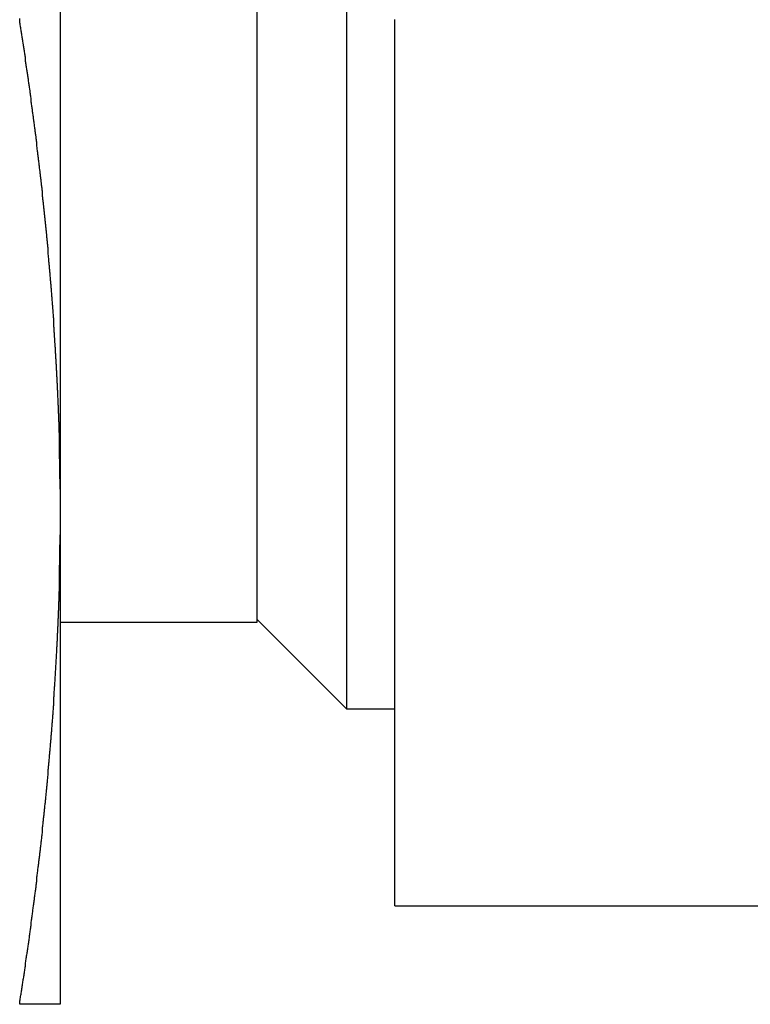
# Model space of a CAD drawing. Extents: x 9.3 to 31.1, y 5.1 to 19.6.
# Tile 35 of 132: x 18.864 to 19.096, y 9.813 to 10.125. Entities that reach past the tile are written whole.
import ezdxf

# ---------------------------------------------------------------- set-up
doc = ezdxf.new("R2010")
doc.units = 0
doc.layers.get('0').update_dxf_attribs({"linetype": 'CONTINUOUS'})

msp = doc.modelspace()

# ---------------------------------------------------------------- linework, layer by layer
at = {"color": 7, "linetype": 'CONTINUOUS'}
for p, q in [((18.96789, 10.34379), (18.96789, 9.90629)), ((18.93949, 9.93379), (18.93949, 10.29066)), ((18.87699, 10.274), (18.87699, 9.97607)), ((18.98324, 9.84379), (18.98324, 10.12504)), ((18.87699, 9.97607), (18.87699, 9.9615)), ((18.87699, 9.9615), (18.87699, 9.81254)), ((18.93949, 9.93469), (18.96789, 9.90629)), ((18.87699, 9.93379), (18.93949, 9.93379)), ((18.96789, 9.90629), (18.98324, 9.90629)), ((18.98324, 9.84379), (19.25408, 9.84379))]:
    msp.add_line(p, q, dxfattribs=at)
at = {"color": 7}
for points in [[(18.8641, 10.125, 0), (18.8641, 10.1254, 0)], [(18.877, 9.97607, 0), (18.877, 9.97641, 0), (18.877, 9.97674, 0), (18.877, 9.97707, 0), (18.877, 9.97741, 0), (18.877, 9.97774, 0), (18.877, 9.97808, 0), (18.877, 9.97841, 0), (18.877, 9.97875, 0), (18.877, 9.97908, 0), (18.8769, 9.97942, 0), (18.8769, 9.97975, 0), (18.8769, 9.98008, 0), (18.8769, 9.98042, 0), (18.8769, 9.98075, 0), (18.8769, 9.98109, 0), (18.8769, 9.98142, 0), (18.8769, 9.98176, 0), (18.8769, 9.98209, 0), (18.8769, 9.98242, 0), (18.8769, 9.98276, 0), (18.8769, 9.98309, 0), (18.8769, 9.98343, 0), (18.8769, 9.98376, 0), (18.8769, 9.9841, 0), (18.8769, 9.98443, 0), (18.8769, 9.98477, 0), (18.8769, 9.9851, 0), (18.8769, 9.98543, 0), (18.8768, 9.98577, 0), (18.8768, 9.9861, 0), (18.8768, 9.98644, 0), (18.8768, 9.98677, 0), (18.8768, 9.98711, 0), (18.8768, 9.98744, 0), (18.8768, 9.98777, 0), (18.8768, 9.98811, 0), (18.8768, 9.98844, 0), (18.8768, 9.98878, 0), (18.8768, 9.98911, 0), (18.8768, 9.98945, 0), (18.8768, 9.98978, 0), (18.8768, 9.99012, 0), (18.8767, 9.99045, 0), (18.8767, 9.99078, 0), (18.8767, 9.99112, 0), (18.8767, 9.99145, 0), (18.8767, 9.99179, 0), (18.8767, 9.99212, 0), (18.8767, 9.99246, 0), (18.8767, 9.99279, 0), (18.8767, 9.99312, 0), (18.8767, 9.99346, 0), (18.8767, 9.99379, 0), (18.8766, 9.99413, 0), (18.8766, 9.99446, 0), (18.8766, 9.9948, 0), (18.8766, 9.99513, 0), (18.8766, 9.99546, 0), (18.8766, 9.9958, 0), (18.8766, 9.99613, 0), (18.8766, 9.99647, 0), (18.8766, 9.9968, 0), (18.8766, 9.99714, 0), (18.8765, 9.99747, 0), (18.8765, 9.9978, 0), (18.8765, 9.99814, 0), (18.8765, 9.99847, 0), (18.8765, 9.99881, 0), (18.8765, 9.99914, 0), (18.8765, 9.99948, 0), (18.8765, 9.99981, 0), (18.8764, 10.0001, 0), (18.8764, 10.0005, 0), (18.8764, 10.0008, 0), (18.8764, 10.0011, 0), (18.8764, 10.0015, 0), (18.8764, 10.0018, 0), (18.8764, 10.0021, 0), (18.8764, 10.0025, 0), (18.8763, 10.0028, 0), (18.8763, 10.0032, 0), (18.8763, 10.0035, 0), (18.8763, 10.0038, 0), (18.8763, 10.0042, 0), (18.8763, 10.0045, 0), (18.8763, 10.0048, 0), (18.8762, 10.0052, 0), (18.8762, 10.0055, 0), (18.8762, 10.0058, 0), (18.8762, 10.0062, 0), (18.8762, 10.0065, 0), (18.8762, 10.0068, 0), (18.8762, 10.0072, 0), (18.8761, 10.0075, 0), (18.8761, 10.0078, 0), (18.8761, 10.0082, 0), (18.8761, 10.0085, 0), (18.8761, 10.0088, 0), (18.8761, 10.0092, 0), (18.8761, 10.0095, 0), (18.876, 10.0098, 0), (18.876, 10.0102, 0), (18.876, 10.0105, 0), (18.876, 10.0108, 0), (18.876, 10.0112, 0), (18.876, 10.0115, 0), (18.8759, 10.0118, 0), (18.8759, 10.0122, 0), (18.8759, 10.0125, 0), (18.8759, 10.0128, 0), (18.8759, 10.0132, 0), (18.8759, 10.0135, 0), (18.8758, 10.0138, 0), (18.8758, 10.0142, 0), (18.8758, 10.0145, 0), (18.8758, 10.0148, 0), (18.8758, 10.0152, 0), (18.8758, 10.0155, 0), (18.8757, 10.0158, 0), (18.8757, 10.0162, 0), (18.8757, 10.0165, 0), (18.8757, 10.0169, 0), (18.8757, 10.0172, 0), (18.8756, 10.0175, 0), (18.8756, 10.0179, 0), (18.8756, 10.0182, 0), (18.8756, 10.0185, 0), (18.8756, 10.0189, 0), (18.8755, 10.0192, 0), (18.8755, 10.0195, 0), (18.8755, 10.0199, 0), (18.8755, 10.0202, 0), (18.8755, 10.0205, 0), (18.8755, 10.0209, 0), (18.8754, 10.0212, 0), (18.8754, 10.0215, 0), (18.8754, 10.0219, 0), (18.8754, 10.0222, 0), (18.8753, 10.0225, 0), (18.8753, 10.0229, 0), (18.8753, 10.0232, 0), (18.8753, 10.0235, 0), (18.8753, 10.0239, 0), (18.8752, 10.0242, 0), (18.8752, 10.0245, 0), (18.8752, 10.0249, 0), (18.8752, 10.0252, 0), (18.8752, 10.0255, 0), (18.8751, 10.0259, 0), (18.8751, 10.0262, 0), (18.8751, 10.0265, 0), (18.8751, 10.0269, 0), (18.8751, 10.0272, 0), (18.875, 10.0275, 0), (18.875, 10.0279, 0), (18.875, 10.0282, 0), (18.875, 10.0285, 0), (18.8749, 10.0289, 0), (18.8749, 10.0292, 0), (18.8749, 10.0295, 0), (18.8749, 10.0299, 0), (18.8749, 10.0302, 0), (18.8748, 10.0305, 0), (18.8748, 10.0309, 0), (18.8748, 10.0312, 0), (18.8748, 10.0315, 0), (18.8747, 10.0319, 0), (18.8747, 10.0322, 0), (18.8747, 10.0325, 0), (18.8747, 10.0329, 0), (18.8746, 10.0332, 0), (18.8746, 10.0335, 0), (18.8746, 10.0339, 0), (18.8746, 10.0342, 0), (18.8745, 10.0345, 0), (18.8745, 10.0349, 0), (18.8745, 10.0352, 0), (18.8745, 10.0355, 0), (18.8744, 10.0359, 0), (18.8744, 10.0362, 0), (18.8744, 10.0365, 0), (18.8744, 10.0369, 0), (18.8743, 10.0372, 0), (18.8743, 10.0376, 0), (18.8743, 10.0379, 0), (18.8743, 10.0382, 0), (18.8742, 10.0386, 0), (18.8742, 10.0389, 0), (18.8742, 10.0392, 0), (18.8742, 10.0396, 0), (18.8741, 10.0399, 0), (18.8741, 10.0402, 0), (18.8741, 10.0406, 0), (18.8741, 10.0409, 0), (18.874, 10.0412, 0), (18.874, 10.0416, 0), (18.874, 10.0419, 0), (18.8739, 10.0422, 0), (18.8739, 10.0426, 0), (18.8739, 10.0429, 0), (18.8739, 10.0432, 0), (18.8738, 10.0436, 0), (18.8738, 10.0439, 0), (18.8738, 10.0442, 0), (18.8738, 10.0446, 0), (18.8737, 10.0449, 0), (18.8737, 10.0452, 0), (18.8737, 10.0456, 0), (18.8736, 10.0459, 0), (18.8736, 10.0462, 0), (18.8736, 10.0466, 0), (18.8736, 10.0469, 0), (18.8735, 10.0472, 0), (18.8735, 10.0476, 0), (18.8735, 10.0479, 0), (18.8734, 10.0482, 0), (18.8734, 10.0486, 0), (18.8734, 10.0489, 0), (18.8734, 10.0492, 0), (18.8733, 10.0496, 0), (18.8733, 10.0499, 0), (18.8733, 10.0502, 0), (18.8732, 10.0506, 0), (18.8732, 10.0509, 0), (18.8732, 10.0512, 0), (18.8731, 10.0516, 0), (18.8731, 10.0519, 0), (18.8731, 10.0522, 0), (18.8731, 10.0526, 0), (18.873, 10.0529, 0), (18.873, 10.0532, 0), (18.873, 10.0536, 0), (18.8729, 10.0539, 0), (18.8729, 10.0542, 0), (18.8729, 10.0546, 0), (18.8728, 10.0549, 0), (18.8728, 10.0552, 0), (18.8728, 10.0556, 0), (18.8727, 10.0559, 0), (18.8727, 10.0562, 0), (18.8727, 10.0566, 0), (18.8727, 10.0569, 0), (18.8726, 10.0572, 0), (18.8726, 10.0576, 0), (18.8726, 10.0579, 0), (18.8725, 10.0582, 0), (18.8725, 10.0586, 0), (18.8725, 10.0589, 0), (18.8724, 10.0592, 0), (18.8724, 10.0596, 0), (18.8724, 10.0599, 0), (18.8723, 10.0602, 0), (18.8723, 10.0606, 0), (18.8723, 10.0609, 0), (18.8722, 10.0612, 0), (18.8722, 10.0616, 0), (18.8722, 10.0619, 0), (18.8721, 10.0622, 0), (18.8721, 10.0626, 0), (18.8721, 10.0629, 0), (18.872, 10.0632, 0), (18.872, 10.0636, 0), (18.872, 10.0639, 0), (18.8719, 10.0642, 0), (18.8719, 10.0646, 0), (18.8719, 10.0649, 0), (18.8718, 10.0652, 0), (18.8718, 10.0656, 0), (18.8718, 10.0659, 0), (18.8717, 10.0662, 0), (18.8717, 10.0666, 0), (18.8717, 10.0669, 0), (18.8716, 10.0672, 0), (18.8716, 10.0676, 0), (18.8715, 10.0679, 0), (18.8715, 10.0682, 0), (18.8715, 10.0686, 0), (18.8714, 10.0689, 0), (18.8714, 10.0692, 0), (18.8714, 10.0696, 0), (18.8713, 10.0699, 0), (18.8713, 10.0702, 0), (18.8713, 10.0706, 0), (18.8712, 10.0709, 0), (18.8712, 10.0712, 0), (18.8712, 10.0715, 0), (18.8711, 10.0719, 0), (18.8711, 10.0722, 0), (18.871, 10.0725, 0), (18.871, 10.0729, 0), (18.871, 10.0732, 0), (18.8709, 10.0735, 0), (18.8709, 10.0739, 0), (18.8709, 10.0742, 0), (18.8708, 10.0745, 0), (18.8708, 10.0749, 0), (18.8707, 10.0752, 0), (18.8707, 10.0755, 0), (18.8707, 10.0759, 0), (18.8706, 10.0762, 0), (18.8706, 10.0765, 0), (18.8706, 10.0769, 0), (18.8705, 10.0772, 0), (18.8705, 10.0775, 0), (18.8704, 10.0779, 0), (18.8704, 10.0782, 0), (18.8704, 10.0785, 0), (18.8703, 10.0789, 0), (18.8703, 10.0792, 0), (18.8703, 10.0795, 0), (18.8702, 10.0799, 0), (18.8702, 10.0802, 0), (18.8701, 10.0805, 0), (18.8701, 10.0809, 0), (18.8701, 10.0812, 0), (18.87, 10.0815, 0), (18.87, 10.0819, 0), (18.8699, 10.0822, 0), (18.8699, 10.0825, 0), (18.8699, 10.0829, 0), (18.8698, 10.0832, 0), (18.8698, 10.0835, 0), (18.8697, 10.0839, 0), (18.8697, 10.0842, 0), (18.8697, 10.0845, 0), (18.8696, 10.0849, 0), (18.8696, 10.0852, 0), (18.8695, 10.0855, 0), (18.8695, 10.0859, 0), (18.8695, 10.0862, 0), (18.8694, 10.0865, 0), (18.8694, 10.0869, 0), (18.8693, 10.0872, 0), (18.8693, 10.0875, 0), (18.8693, 10.0879, 0), (18.8692, 10.0882, 0), (18.8692, 10.0885, 0), (18.8691, 10.0888, 0), (18.8691, 10.0892, 0), (18.869, 10.0895, 0), (18.869, 10.0898, 0), (18.869, 10.0902, 0), (18.8689, 10.0905, 0), (18.8689, 10.0908, 0), (18.8688, 10.0912, 0), (18.8688, 10.0915, 0), (18.8688, 10.0918, 0), (18.8687, 10.0922, 0), (18.8687, 10.0925, 0), (18.8686, 10.0928, 0), (18.8686, 10.0932, 0), (18.8685, 10.0935, 0), (18.8685, 10.0938, 0), (18.8685, 10.0942, 0), (18.8684, 10.0945, 0), (18.8684, 10.0948, 0), (18.8683, 10.0952, 0), (18.8683, 10.0955, 0), (18.8682, 10.0958, 0), (18.8682, 10.0962, 0), (18.8682, 10.0965, 0), (18.8681, 10.0968, 0), (18.8681, 10.0972, 0), (18.868, 10.0975, 0), (18.868, 10.0978, 0), (18.8679, 10.0982, 0), (18.8679, 10.0985, 0), (18.8678, 10.0988, 0), (18.8678, 10.0992, 0), (18.8678, 10.0995, 0), (18.8677, 10.0998, 0), (18.8677, 10.1001, 0), (18.8676, 10.1005, 0), (18.8676, 10.1008, 0), (18.8675, 10.1011, 0), (18.8675, 10.1015, 0), (18.8674, 10.1018, 0), (18.8674, 10.1021, 0), (18.8674, 10.1025, 0), (18.8673, 10.1028, 0), (18.8673, 10.1031, 0), (18.8672, 10.1035, 0), (18.8672, 10.1038, 0), (18.8671, 10.1041, 0), (18.8671, 10.1045, 0), (18.867, 10.1048, 0), (18.867, 10.1051, 0), (18.8669, 10.1055, 0), (18.8669, 10.1058, 0), (18.8669, 10.1061, 0), (18.8668, 10.1065, 0), (18.8668, 10.1068, 0), (18.8667, 10.1071, 0), (18.8667, 10.1075, 0), (18.8666, 10.1078, 0), (18.8666, 10.1081, 0), (18.8665, 10.1085, 0), (18.8665, 10.1088, 0), (18.8664, 10.1091, 0), (18.8664, 10.1094, 0), (18.8663, 10.1098, 0), (18.8663, 10.1101, 0), (18.8662, 10.1104, 0), (18.8662, 10.1108, 0), (18.8661, 10.1111, 0), (18.8661, 10.1114, 0), (18.866, 10.1118, 0), (18.866, 10.1121, 0), (18.866, 10.1124, 0), (18.8659, 10.1128, 0), (18.8659, 10.1131, 0), (18.8658, 10.1134, 0), (18.8658, 10.1138, 0), (18.8657, 10.1141, 0), (18.8657, 10.1144, 0), (18.8656, 10.1148, 0), (18.8656, 10.1151, 0), (18.8655, 10.1154, 0), (18.8655, 10.1158, 0), (18.8654, 10.1161, 0), (18.8654, 10.1164, 0), (18.8653, 10.1167, 0), (18.8653, 10.1171, 0), (18.8652, 10.1174, 0), (18.8652, 10.1177, 0), (18.8651, 10.1181, 0), (18.8651, 10.1184, 0), (18.865, 10.1187, 0), (18.865, 10.1191, 0), (18.8649, 10.1194, 0), (18.8649, 10.1197, 0), (18.8648, 10.1201, 0), (18.8648, 10.1204, 0), (18.8647, 10.1207, 0), (18.8647, 10.1211, 0), (18.8646, 10.1214, 0), (18.8646, 10.1217, 0), (18.8645, 10.1221, 0), (18.8645, 10.1224, 0), (18.8644, 10.1227, 0), (18.8644, 10.123, 0), (18.8643, 10.1234, 0), (18.8643, 10.1237, 0), (18.8642, 10.124, 0), (18.8642, 10.1244, 0), (18.8641, 10.1247, 0), (18.8641, 10.125, 0)], [(18.8641, 9.81254, 0), (18.8641, 9.81289, 0), (18.8642, 9.81325, 0), (18.8642, 9.81361, 0), (18.8643, 9.81396, 0), (18.8643, 9.81432, 0), (18.8644, 9.81468, 0), (18.8644, 9.81504, 0), (18.8645, 9.81539, 0), (18.8646, 9.81575, 0), (18.8646, 9.81611, 0), (18.8647, 9.81646, 0), (18.8647, 9.81682, 0), (18.8648, 9.81718, 0), (18.8648, 9.81754, 0), (18.8649, 9.81789, 0), (18.8649, 9.81825, 0), (18.865, 9.81861, 0), (18.865, 9.81896, 0), (18.8651, 9.81932, 0), (18.8651, 9.81968, 0), (18.8652, 9.82004, 0), (18.8652, 9.82039, 0), (18.8653, 9.82075, 0), (18.8654, 9.82111, 0), (18.8654, 9.82146, 0), (18.8655, 9.82182, 0), (18.8655, 9.82218, 0), (18.8656, 9.82254, 0), (18.8656, 9.82289, 0), (18.8657, 9.82325, 0), (18.8657, 9.82361, 0), (18.8658, 9.82397, 0), (18.8658, 9.82432, 0), (18.8659, 9.82468, 0), (18.8659, 9.82504, 0), (18.866, 9.8254, 0), (18.866, 9.82575, 0), (18.8661, 9.82611, 0), (18.8661, 9.82647, 0), (18.8662, 9.82682, 0), (18.8662, 9.82718, 0), (18.8663, 9.82754, 0), (18.8663, 9.8279, 0), (18.8664, 9.82825, 0), (18.8665, 9.82861, 0), (18.8665, 9.82897, 0), (18.8666, 9.82933, 0), (18.8666, 9.82968, 0), (18.8667, 9.83004, 0), (18.8667, 9.8304, 0), (18.8668, 9.83076, 0), (18.8668, 9.83111, 0), (18.8669, 9.83147, 0), (18.8669, 9.83183, 0), (18.867, 9.83219, 0), (18.867, 9.83254, 0), (18.8671, 9.8329, 0), (18.8671, 9.83326, 0), (18.8672, 9.83362, 0), (18.8672, 9.83398, 0), (18.8672, 9.83433, 0), (18.8673, 9.83469, 0), (18.8673, 9.83505, 0), (18.8674, 9.83541, 0), (18.8674, 9.83576, 0), (18.8675, 9.83612, 0), (18.8675, 9.83648, 0), (18.8676, 9.83684, 0), (18.8676, 9.8372, 0), (18.8677, 9.83755, 0), (18.8677, 9.83791, 0), (18.8678, 9.83827, 0), (18.8678, 9.83863, 0), (18.8679, 9.83898, 0), (18.8679, 9.83934, 0), (18.868, 9.8397, 0), (18.868, 9.84006, 0), (18.8681, 9.84042, 0), (18.8681, 9.84077, 0), (18.8682, 9.84113, 0), (18.8682, 9.84149, 0), (18.8683, 9.84185, 0), (18.8683, 9.84221, 0), (18.8683, 9.84256, 0), (18.8684, 9.84292, 0), (18.8684, 9.84328, 0), (18.8685, 9.84364, 0), (18.8685, 9.844, 0), (18.8686, 9.84435, 0), (18.8686, 9.84471, 0), (18.8687, 9.84507, 0), (18.8687, 9.84543, 0), (18.8688, 9.84579, 0), (18.8688, 9.84614, 0), (18.8688, 9.8465, 0), (18.8689, 9.84686, 0), (18.8689, 9.84722, 0), (18.869, 9.84758, 0), (18.869, 9.84793, 0), (18.8691, 9.84829, 0), (18.8691, 9.84865, 0), (18.8692, 9.84901, 0), (18.8692, 9.84937, 0), (18.8693, 9.84972, 0), (18.8693, 9.85008, 0), (18.8693, 9.85044, 0), (18.8694, 9.8508, 0), (18.8694, 9.85116, 0), (18.8695, 9.85152, 0), (18.8695, 9.85187, 0), (18.8696, 9.85223, 0), (18.8696, 9.85259, 0), (18.8696, 9.85295, 0), (18.8697, 9.85331, 0), (18.8697, 9.85366, 0), (18.8698, 9.85402, 0), (18.8698, 9.85438, 0), (18.8699, 9.85474, 0), (18.8699, 9.8551, 0), (18.8699, 9.85546, 0), (18.87, 9.85581, 0), (18.87, 9.85617, 0), (18.8701, 9.85653, 0), (18.8701, 9.85689, 0), (18.8702, 9.85725, 0), (18.8702, 9.85761, 0), (18.8702, 9.85796, 0), (18.8703, 9.85832, 0), (18.8703, 9.85868, 0), (18.8704, 9.85904, 0), (18.8704, 9.8594, 0), (18.8705, 9.85976, 0), (18.8705, 9.86011, 0), (18.8705, 9.86047, 0), (18.8706, 9.86083, 0), (18.8706, 9.86119, 0), (18.8707, 9.86155, 0), (18.8707, 9.86191, 0), (18.8707, 9.86227, 0), (18.8708, 9.86262, 0), (18.8708, 9.86298, 0), (18.8709, 9.86334, 0), (18.8709, 9.8637, 0), (18.8709, 9.86406, 0), (18.871, 9.86442, 0), (18.871, 9.86478, 0), (18.8711, 9.86513, 0), (18.8711, 9.86549, 0), (18.8711, 9.86585, 0), (18.8712, 9.86621, 0), (18.8712, 9.86657, 0), (18.8713, 9.86693, 0), (18.8713, 9.86729, 0), (18.8713, 9.86764, 0), (18.8714, 9.868, 0), (18.8714, 9.86836, 0), (18.8714, 9.86872, 0), (18.8715, 9.86908, 0), (18.8715, 9.86944, 0), (18.8716, 9.8698, 0), (18.8716, 9.87015, 0), (18.8716, 9.87051, 0), (18.8717, 9.87087, 0), (18.8717, 9.87123, 0), (18.8717, 9.87159, 0), (18.8718, 9.87195, 0), (18.8718, 9.87231, 0), (18.8719, 9.87267, 0), (18.8719, 9.87302, 0), (18.8719, 9.87338, 0), (18.872, 9.87374, 0), (18.872, 9.8741, 0), (18.872, 9.87446, 0), (18.8721, 9.87482, 0), (18.8721, 9.87518, 0), (18.8721, 9.87554, 0), (18.8722, 9.8759, 0), (18.8722, 9.87625, 0), (18.8723, 9.87661, 0), (18.8723, 9.87697, 0), (18.8723, 9.87733, 0), (18.8724, 9.87769, 0), (18.8724, 9.87805, 0), (18.8724, 9.87841, 0), (18.8725, 9.87877, 0), (18.8725, 9.87913, 0), (18.8725, 9.87948, 0), (18.8726, 9.87984, 0), (18.8726, 9.8802, 0), (18.8726, 9.88056, 0), (18.8727, 9.88092, 0), (18.8727, 9.88128, 0), (18.8727, 9.88164, 0), (18.8728, 9.882, 0), (18.8728, 9.88236, 0), (18.8728, 9.88272, 0), (18.8729, 9.88307, 0), (18.8729, 9.88343, 0), (18.8729, 9.88379, 0), (18.873, 9.88415, 0), (18.873, 9.88451, 0), (18.873, 9.88487, 0), (18.8731, 9.88523, 0), (18.8731, 9.88559, 0), (18.8731, 9.88595, 0), (18.8732, 9.88631, 0), (18.8732, 9.88666, 0), (18.8732, 9.88702, 0), (18.8733, 9.88738, 0), (18.8733, 9.88774, 0), (18.8733, 9.8881, 0), (18.8734, 9.88846, 0), (18.8734, 9.88882, 0), (18.8734, 9.88918, 0), (18.8735, 9.88954, 0), (18.8735, 9.8899, 0), (18.8735, 9.89026, 0), (18.8736, 9.89062, 0), (18.8736, 9.89097, 0), (18.8736, 9.89133, 0), (18.8736, 9.89169, 0), (18.8737, 9.89205, 0), (18.8737, 9.89241, 0), (18.8737, 9.89277, 0), (18.8738, 9.89313, 0), (18.8738, 9.89349, 0), (18.8738, 9.89385, 0), (18.8739, 9.89421, 0), (18.8739, 9.89457, 0), (18.8739, 9.89493, 0), (18.8739, 9.89529, 0), (18.874, 9.89565, 0), (18.874, 9.896, 0), (18.874, 9.89636, 0), (18.8741, 9.89672, 0), (18.8741, 9.89708, 0), (18.8741, 9.89744, 0), (18.8741, 9.8978, 0), (18.8742, 9.89816, 0), (18.8742, 9.89852, 0), (18.8742, 9.89888, 0), (18.8743, 9.89924, 0), (18.8743, 9.8996, 0), (18.8743, 9.89996, 0), (18.8743, 9.90032, 0), (18.8744, 9.90068, 0), (18.8744, 9.90104, 0), (18.8744, 9.9014, 0), (18.8744, 9.90175, 0), (18.8745, 9.90211, 0), (18.8745, 9.90247, 0), (18.8745, 9.90283, 0), (18.8746, 9.90319, 0), (18.8746, 9.90355, 0), (18.8746, 9.90391, 0), (18.8746, 9.90427, 0), (18.8747, 9.90463, 0), (18.8747, 9.90499, 0), (18.8747, 9.90535, 0), (18.8747, 9.90571, 0), (18.8748, 9.90607, 0), (18.8748, 9.90643, 0), (18.8748, 9.90679, 0), (18.8748, 9.90715, 0), (18.8749, 9.90751, 0), (18.8749, 9.90787, 0), (18.8749, 9.90823, 0), (18.8749, 9.90859, 0), (18.875, 9.90895, 0), (18.875, 9.9093, 0), (18.875, 9.90966, 0), (18.875, 9.91002, 0), (18.8751, 9.91038, 0), (18.8751, 9.91074, 0), (18.8751, 9.9111, 0), (18.8751, 9.91146, 0), (18.8751, 9.91182, 0), (18.8752, 9.91218, 0), (18.8752, 9.91254, 0), (18.8752, 9.9129, 0), (18.8752, 9.91326, 0), (18.8753, 9.91362, 0), (18.8753, 9.91398, 0), (18.8753, 9.91434, 0), (18.8753, 9.9147, 0), (18.8754, 9.91506, 0), (18.8754, 9.91542, 0), (18.8754, 9.91578, 0), (18.8754, 9.91614, 0), (18.8754, 9.9165, 0), (18.8755, 9.91686, 0), (18.8755, 9.91722, 0), (18.8755, 9.91758, 0), (18.8755, 9.91794, 0), (18.8755, 9.9183, 0), (18.8756, 9.91866, 0), (18.8756, 9.91902, 0), (18.8756, 9.91938, 0), (18.8756, 9.91974, 0), (18.8756, 9.9201, 0), (18.8757, 9.92046, 0), (18.8757, 9.92081, 0), (18.8757, 9.92117, 0), (18.8757, 9.92153, 0), (18.8757, 9.92189, 0), (18.8758, 9.92225, 0), (18.8758, 9.92261, 0), (18.8758, 9.92297, 0), (18.8758, 9.92333, 0), (18.8758, 9.92369, 0), (18.8759, 9.92405, 0), (18.8759, 9.92441, 0), (18.8759, 9.92477, 0), (18.8759, 9.92513, 0), (18.8759, 9.92549, 0), (18.8759, 9.92585, 0), (18.876, 9.92621, 0), (18.876, 9.92657, 0), (18.876, 9.92693, 0), (18.876, 9.92729, 0), (18.876, 9.92765, 0), (18.8761, 9.92801, 0), (18.8761, 9.92837, 0), (18.8761, 9.92873, 0), (18.8761, 9.92909, 0), (18.8761, 9.92945, 0), (18.8761, 9.92981, 0), (18.8761, 9.93017, 0), (18.8762, 9.93053, 0), (18.8762, 9.93089, 0), (18.8762, 9.93125, 0), (18.8762, 9.93161, 0), (18.8762, 9.93197, 0), (18.8762, 9.93233, 0), (18.8763, 9.93269, 0), (18.8763, 9.93305, 0), (18.8763, 9.93341, 0), (18.8763, 9.93377, 0), (18.8763, 9.93413, 0), (18.8763, 9.93449, 0), (18.8763, 9.93485, 0), (18.8764, 9.93521, 0), (18.8764, 9.93557, 0), (18.8764, 9.93593, 0), (18.8764, 9.93629, 0), (18.8764, 9.93665, 0), (18.8764, 9.93701, 0), (18.8764, 9.93737, 0), (18.8765, 9.93773, 0), (18.8765, 9.93809, 0), (18.8765, 9.93845, 0), (18.8765, 9.93881, 0), (18.8765, 9.93917, 0), (18.8765, 9.93953, 0), (18.8765, 9.93989, 0), (18.8765, 9.94025, 0), (18.8766, 9.94061, 0), (18.8766, 9.94097, 0), (18.8766, 9.94133, 0), (18.8766, 9.94169, 0), (18.8766, 9.94205, 0), (18.8766, 9.94241, 0), (18.8766, 9.94277, 0), (18.8766, 9.94313, 0), (18.8766, 9.94349, 0), (18.8767, 9.94385, 0), (18.8767, 9.94421, 0), (18.8767, 9.94457, 0), (18.8767, 9.94493, 0), (18.8767, 9.94529, 0), (18.8767, 9.94565, 0), (18.8767, 9.94601, 0), (18.8767, 9.94637, 0), (18.8767, 9.94673, 0), (18.8767, 9.94709, 0), (18.8768, 9.94745, 0), (18.8768, 9.94781, 0), (18.8768, 9.94817, 0), (18.8768, 9.94853, 0), (18.8768, 9.94889, 0), (18.8768, 9.94925, 0), (18.8768, 9.94961, 0), (18.8768, 9.94997, 0), (18.8768, 9.95033, 0), (18.8768, 9.95069, 0), (18.8768, 9.95105, 0), (18.8768, 9.95141, 0), (18.8768, 9.95177, 0), (18.8769, 9.95213, 0), (18.8769, 9.95249, 0), (18.8769, 9.95285, 0), (18.8769, 9.95321, 0), (18.8769, 9.95357, 0), (18.8769, 9.95394, 0), (18.8769, 9.9543, 0), (18.8769, 9.95466, 0), (18.8769, 9.95502, 0), (18.8769, 9.95538, 0), (18.8769, 9.95574, 0), (18.8769, 9.9561, 0), (18.8769, 9.95646, 0), (18.8769, 9.95682, 0), (18.8769, 9.95718, 0), (18.8769, 9.95754, 0), (18.8769, 9.9579, 0), (18.8769, 9.95826, 0), (18.877, 9.95862, 0), (18.877, 9.95898, 0), (18.877, 9.95934, 0), (18.877, 9.9597, 0), (18.877, 9.96006, 0), (18.877, 9.96042, 0), (18.877, 9.96078, 0), (18.877, 9.96114, 0), (18.877, 9.9615, 0)], [(18.877, 9.81254, 0), (18.877, 9.81254, 0), (18.877, 9.81254, 0), (18.877, 9.81254, 0), (18.877, 9.81254, 0), (18.877, 9.81254, 0), (18.877, 9.81254, 0), (18.877, 9.81254, 0), (18.877, 9.81254, 0), (18.877, 9.81254, 0), (18.8769, 9.81254, 0), (18.8769, 9.81254, 0), (18.8769, 9.81254, 0), (18.8769, 9.81254, 0), (18.8769, 9.81254, 0), (18.8769, 9.81254, 0), (18.8769, 9.81254, 0), (18.8769, 9.81254, 0), (18.8769, 9.81254, 0), (18.8769, 9.81254, 0), (18.8769, 9.81254, 0), (18.8769, 9.81254, 0), (18.8769, 9.81254, 0), (18.8769, 9.81254, 0), (18.8769, 9.81254, 0), (18.8769, 9.81254, 0), (18.8769, 9.81254, 0), (18.8769, 9.81254, 0), (18.8769, 9.81254, 0), (18.8768, 9.81254, 0), (18.8768, 9.81254, 0), (18.8768, 9.81254, 0), (18.8768, 9.81254, 0), (18.8768, 9.81254, 0), (18.8768, 9.81254, 0), (18.8768, 9.81254, 0), (18.8768, 9.81254, 0), (18.8768, 9.81254, 0), (18.8768, 9.81254, 0), (18.8768, 9.81254, 0), (18.8768, 9.81254, 0), (18.8768, 9.81254, 0), (18.8768, 9.81254, 0), (18.8767, 9.81254, 0), (18.8767, 9.81254, 0), (18.8767, 9.81254, 0), (18.8767, 9.81254, 0), (18.8767, 9.81254, 0), (18.8767, 9.81254, 0), (18.8767, 9.81254, 0), (18.8767, 9.81254, 0), (18.8767, 9.81254, 0), (18.8767, 9.81254, 0), (18.8767, 9.81254, 0), (18.8766, 9.81254, 0), (18.8766, 9.81254, 0), (18.8766, 9.81254, 0), (18.8766, 9.81254, 0), (18.8766, 9.81254, 0), (18.8766, 9.81254, 0), (18.8766, 9.81254, 0), (18.8766, 9.81254, 0), (18.8766, 9.81254, 0), (18.8766, 9.81254, 0), (18.8765, 9.81254, 0), (18.8765, 9.81254, 0), (18.8765, 9.81254, 0), (18.8765, 9.81254, 0), (18.8765, 9.81254, 0), (18.8765, 9.81254, 0), (18.8765, 9.81254, 0), (18.8765, 9.81254, 0), (18.8764, 9.81254, 0), (18.8764, 9.81254, 0), (18.8764, 9.81254, 0), (18.8764, 9.81254, 0), (18.8764, 9.81254, 0), (18.8764, 9.81254, 0), (18.8764, 9.81254, 0), (18.8764, 9.81254, 0), (18.8763, 9.81254, 0), (18.8763, 9.81254, 0), (18.8763, 9.81254, 0), (18.8763, 9.81254, 0), (18.8763, 9.81254, 0), (18.8763, 9.81254, 0), (18.8763, 9.81254, 0), (18.8762, 9.81254, 0), (18.8762, 9.81254, 0), (18.8762, 9.81254, 0), (18.8762, 9.81254, 0), (18.8762, 9.81254, 0), (18.8762, 9.81254, 0), (18.8762, 9.81254, 0), (18.8761, 9.81254, 0), (18.8761, 9.81254, 0), (18.8761, 9.81254, 0), (18.8761, 9.81254, 0), (18.8761, 9.81254, 0), (18.8761, 9.81254, 0), (18.8761, 9.81254, 0), (18.876, 9.81254, 0), (18.876, 9.81254, 0), (18.876, 9.81254, 0), (18.876, 9.81254, 0), (18.876, 9.81254, 0), (18.876, 9.81254, 0), (18.8759, 9.81254, 0), (18.8759, 9.81254, 0), (18.8759, 9.81254, 0), (18.8759, 9.81254, 0), (18.8759, 9.81254, 0), (18.8759, 9.81254, 0), (18.8758, 9.81254, 0), (18.8758, 9.81254, 0), (18.8758, 9.81254, 0), (18.8758, 9.81254, 0), (18.8758, 9.81254, 0), (18.8758, 9.81254, 0), (18.8757, 9.81254, 0), (18.8757, 9.81254, 0), (18.8757, 9.81254, 0), (18.8757, 9.81254, 0), (18.8757, 9.81254, 0), (18.8756, 9.81254, 0), (18.8756, 9.81254, 0), (18.8756, 9.81254, 0), (18.8756, 9.81254, 0), (18.8756, 9.81254, 0), (18.8755, 9.81254, 0), (18.8755, 9.81254, 0), (18.8755, 9.81254, 0), (18.8755, 9.81254, 0), (18.8755, 9.81254, 0), (18.8755, 9.81254, 0), (18.8754, 9.81254, 0), (18.8754, 9.81254, 0), (18.8754, 9.81254, 0), (18.8754, 9.81254, 0), (18.8753, 9.81254, 0), (18.8753, 9.81254, 0), (18.8753, 9.81254, 0), (18.8753, 9.81254, 0), (18.8753, 9.81254, 0), (18.8752, 9.81254, 0), (18.8752, 9.81254, 0), (18.8752, 9.81254, 0), (18.8752, 9.81254, 0), (18.8752, 9.81254, 0), (18.8751, 9.81254, 0), (18.8751, 9.81254, 0), (18.8751, 9.81254, 0), (18.8751, 9.81254, 0), (18.8751, 9.81254, 0), (18.875, 9.81254, 0), (18.875, 9.81254, 0), (18.875, 9.81254, 0), (18.875, 9.81254, 0), (18.8749, 9.81254, 0), (18.8749, 9.81254, 0), (18.8749, 9.81254, 0), (18.8749, 9.81254, 0), (18.8749, 9.81254, 0), (18.8748, 9.81254, 0), (18.8748, 9.81254, 0), (18.8748, 9.81254, 0), (18.8748, 9.81254, 0), (18.8747, 9.81254, 0), (18.8747, 9.81254, 0), (18.8747, 9.81254, 0), (18.8747, 9.81254, 0), (18.8746, 9.81254, 0), (18.8746, 9.81254, 0), (18.8746, 9.81254, 0), (18.8746, 9.81254, 0), (18.8745, 9.81254, 0), (18.8745, 9.81254, 0), (18.8745, 9.81254, 0), (18.8745, 9.81254, 0), (18.8744, 9.81254, 0), (18.8744, 9.81254, 0), (18.8744, 9.81254, 0), (18.8744, 9.81254, 0), (18.8743, 9.81254, 0), (18.8743, 9.81254, 0), (18.8743, 9.81254, 0), (18.8743, 9.81254, 0), (18.8742, 9.81254, 0), (18.8742, 9.81254, 0), (18.8742, 9.81254, 0), (18.8742, 9.81254, 0), (18.8741, 9.81254, 0), (18.8741, 9.81254, 0), (18.8741, 9.81254, 0), (18.8741, 9.81254, 0), (18.874, 9.81254, 0), (18.874, 9.81254, 0), (18.874, 9.81254, 0), (18.8739, 9.81254, 0), (18.8739, 9.81254, 0), (18.8739, 9.81254, 0), (18.8739, 9.81254, 0), (18.8738, 9.81254, 0), (18.8738, 9.81254, 0), (18.8738, 9.81254, 0), (18.8738, 9.81254, 0), (18.8737, 9.81254, 0), (18.8737, 9.81254, 0), (18.8737, 9.81254, 0), (18.8736, 9.81254, 0), (18.8736, 9.81254, 0), (18.8736, 9.81254, 0), (18.8736, 9.81254, 0), (18.8735, 9.81254, 0), (18.8735, 9.81254, 0), (18.8735, 9.81254, 0), (18.8734, 9.81254, 0), (18.8734, 9.81254, 0), (18.8734, 9.81254, 0), (18.8734, 9.81254, 0), (18.8733, 9.81254, 0), (18.8733, 9.81254, 0), (18.8733, 9.81254, 0), (18.8732, 9.81254, 0), (18.8732, 9.81254, 0), (18.8732, 9.81254, 0), (18.8731, 9.81254, 0), (18.8731, 9.81254, 0), (18.8731, 9.81254, 0), (18.8731, 9.81254, 0), (18.873, 9.81254, 0), (18.873, 9.81254, 0), (18.873, 9.81254, 0), (18.8729, 9.81254, 0), (18.8729, 9.81254, 0), (18.8729, 9.81254, 0), (18.8728, 9.81254, 0), (18.8728, 9.81254, 0), (18.8728, 9.81254, 0), (18.8727, 9.81254, 0), (18.8727, 9.81254, 0), (18.8727, 9.81254, 0), (18.8727, 9.81254, 0), (18.8726, 9.81254, 0), (18.8726, 9.81254, 0), (18.8726, 9.81254, 0), (18.8725, 9.81254, 0), (18.8725, 9.81254, 0), (18.8725, 9.81254, 0), (18.8724, 9.81254, 0), (18.8724, 9.81254, 0), (18.8724, 9.81254, 0), (18.8723, 9.81254, 0), (18.8723, 9.81254, 0), (18.8723, 9.81254, 0), (18.8722, 9.81254, 0), (18.8722, 9.81254, 0), (18.8722, 9.81254, 0), (18.8721, 9.81254, 0), (18.8721, 9.81254, 0), (18.8721, 9.81254, 0), (18.872, 9.81254, 0), (18.872, 9.81254, 0), (18.872, 9.81254, 0), (18.8719, 9.81254, 0), (18.8719, 9.81254, 0), (18.8719, 9.81254, 0), (18.8718, 9.81254, 0), (18.8718, 9.81254, 0), (18.8718, 9.81254, 0), (18.8717, 9.81254, 0), (18.8717, 9.81254, 0), (18.8717, 9.81254, 0), (18.8716, 9.81254, 0), (18.8716, 9.81254, 0), (18.8715, 9.81254, 0), (18.8715, 9.81254, 0), (18.8715, 9.81254, 0), (18.8714, 9.81254, 0), (18.8714, 9.81254, 0), (18.8714, 9.81254, 0), (18.8713, 9.81254, 0), (18.8713, 9.81254, 0), (18.8713, 9.81254, 0), (18.8712, 9.81254, 0), (18.8712, 9.81254, 0), (18.8712, 9.81254, 0), (18.8711, 9.81254, 0), (18.8711, 9.81254, 0), (18.871, 9.81254, 0), (18.871, 9.81254, 0), (18.871, 9.81254, 0), (18.8709, 9.81254, 0), (18.8709, 9.81254, 0), (18.8709, 9.81254, 0), (18.8708, 9.81254, 0), (18.8708, 9.81254, 0), (18.8707, 9.81254, 0), (18.8707, 9.81254, 0), (18.8707, 9.81254, 0), (18.8706, 9.81254, 0), (18.8706, 9.81254, 0), (18.8706, 9.81254, 0), (18.8705, 9.81254, 0), (18.8705, 9.81254, 0), (18.8704, 9.81254, 0), (18.8704, 9.81254, 0), (18.8704, 9.81254, 0), (18.8703, 9.81254, 0), (18.8703, 9.81254, 0), (18.8703, 9.81254, 0), (18.8702, 9.81254, 0), (18.8702, 9.81254, 0), (18.8701, 9.81254, 0), (18.8701, 9.81254, 0), (18.8701, 9.81254, 0), (18.87, 9.81254, 0), (18.87, 9.81254, 0), (18.8699, 9.81254, 0), (18.8699, 9.81254, 0), (18.8699, 9.81254, 0), (18.8698, 9.81254, 0), (18.8698, 9.81254, 0), (18.8697, 9.81254, 0), (18.8697, 9.81254, 0), (18.8697, 9.81254, 0), (18.8696, 9.81254, 0), (18.8696, 9.81254, 0), (18.8695, 9.81254, 0), (18.8695, 9.81254, 0), (18.8695, 9.81254, 0), (18.8694, 9.81254, 0), (18.8694, 9.81254, 0), (18.8693, 9.81254, 0), (18.8693, 9.81254, 0), (18.8693, 9.81254, 0), (18.8692, 9.81254, 0), (18.8692, 9.81254, 0), (18.8691, 9.81254, 0), (18.8691, 9.81254, 0), (18.869, 9.81254, 0), (18.869, 9.81254, 0), (18.869, 9.81254, 0), (18.8689, 9.81254, 0), (18.8689, 9.81254, 0), (18.8688, 9.81254, 0), (18.8688, 9.81254, 0), (18.8688, 9.81254, 0), (18.8687, 9.81254, 0), (18.8687, 9.81254, 0), (18.8686, 9.81254, 0), (18.8686, 9.81254, 0), (18.8685, 9.81254, 0), (18.8685, 9.81254, 0), (18.8685, 9.81254, 0), (18.8684, 9.81254, 0), (18.8684, 9.81254, 0), (18.8683, 9.81254, 0), (18.8683, 9.81254, 0), (18.8682, 9.81254, 0), (18.8682, 9.81254, 0), (18.8682, 9.81254, 0), (18.8681, 9.81254, 0), (18.8681, 9.81254, 0), (18.868, 9.81254, 0), (18.868, 9.81254, 0), (18.8679, 9.81254, 0), (18.8679, 9.81254, 0), (18.8678, 9.81254, 0), (18.8678, 9.81254, 0), (18.8678, 9.81254, 0), (18.8677, 9.81254, 0), (18.8677, 9.81254, 0), (18.8676, 9.81254, 0), (18.8676, 9.81254, 0), (18.8675, 9.81254, 0), (18.8675, 9.81254, 0), (18.8674, 9.81254, 0), (18.8674, 9.81254, 0), (18.8674, 9.81254, 0), (18.8673, 9.81254, 0), (18.8673, 9.81254, 0), (18.8672, 9.81254, 0), (18.8672, 9.81254, 0), (18.8671, 9.81254, 0), (18.8671, 9.81254, 0), (18.867, 9.81254, 0), (18.867, 9.81254, 0), (18.8669, 9.81254, 0), (18.8669, 9.81254, 0), (18.8669, 9.81254, 0), (18.8668, 9.81254, 0), (18.8668, 9.81254, 0), (18.8667, 9.81254, 0), (18.8667, 9.81254, 0), (18.8666, 9.81254, 0), (18.8666, 9.81254, 0), (18.8665, 9.81254, 0), (18.8665, 9.81254, 0), (18.8664, 9.81254, 0), (18.8664, 9.81254, 0), (18.8663, 9.81254, 0), (18.8663, 9.81254, 0), (18.8662, 9.81254, 0), (18.8662, 9.81254, 0), (18.8661, 9.81254, 0), (18.8661, 9.81254, 0), (18.866, 9.81254, 0), (18.866, 9.81254, 0), (18.866, 9.81254, 0), (18.8659, 9.81254, 0), (18.8659, 9.81254, 0), (18.8658, 9.81254, 0), (18.8658, 9.81254, 0), (18.8657, 9.81254, 0), (18.8657, 9.81254, 0), (18.8656, 9.81254, 0), (18.8656, 9.81254, 0), (18.8655, 9.81254, 0), (18.8655, 9.81254, 0), (18.8654, 9.81254, 0), (18.8654, 9.81254, 0), (18.8653, 9.81254, 0), (18.8653, 9.81254, 0), (18.8652, 9.81254, 0), (18.8652, 9.81254, 0), (18.8651, 9.81254, 0), (18.8651, 9.81254, 0), (18.865, 9.81254, 0), (18.865, 9.81254, 0), (18.8649, 9.81254, 0), (18.8649, 9.81254, 0), (18.8648, 9.81254, 0), (18.8648, 9.81254, 0), (18.8647, 9.81254, 0), (18.8647, 9.81254, 0), (18.8646, 9.81254, 0), (18.8646, 9.81254, 0), (18.8645, 9.81254, 0), (18.8645, 9.81254, 0), (18.8644, 9.81254, 0), (18.8644, 9.81254, 0), (18.8643, 9.81254, 0), (18.8643, 9.81254, 0), (18.8642, 9.81254, 0), (18.8642, 9.81254, 0), (18.8641, 9.81254, 0), (18.8641, 9.81254, 0)]]:
    msp.add_polyline3d(points, dxfattribs=at)

doc.saveas('drawing.dxf')
